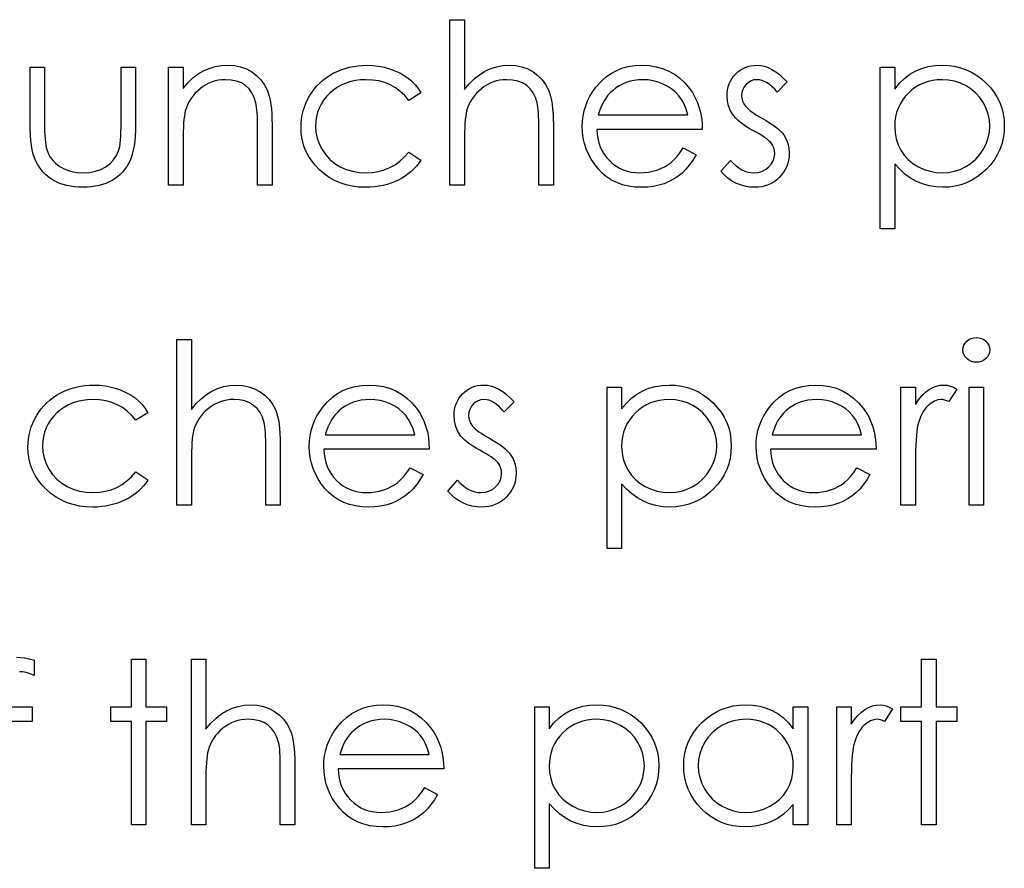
# Model space of a CAD drawing. Header units: inches. Extents: x 0.1 to 87.3, y 0.1 to 33.9.
# Tile 126 of 161: x 32.486 to 33.058, y 24.607 to 25.1. Entities that reach past the tile are written whole.
import ezdxf

# ---------------------------------------------------------------- set-up
doc = ezdxf.new("R2010")
doc.units = ezdxf.units.IN
doc.header["$MEASUREMENT"] = 0

msp = doc.modelspace()

# ---------------------------------------------------------------- linework, layer by layer
at = {"color": 7, "linetype": 'Continuous', "flags": 128}
for points in [[(32.736185, 25.100438), (32.744598, 25.100438), (32.744598, 25.100438), (32.744598, 25.059854), (32.744598, 25.059854), (32.747378, 25.063178), (32.750307, 25.066051), (32.75335, 25.068493), (32.756542, 25.070465), (32.759866, 25.072005), (32.763341, 25.073113), (32.766928, 25.07377), (32.770665, 25.073995), (32.770665, 25.073995), (32.774459, 25.073751), (32.778027, 25.073038), (32.78137, 25.071817), (32.784487, 25.070127), (32.787304, 25.068023), (32.789746, 25.065601), (32.791774, 25.062821), (32.793408, 25.059723), (32.794084, 25.057976), (32.794666, 25.055985), (32.795154, 25.053788), (32.795567, 25.051347), (32.795868, 25.048661), (32.796093, 25.045769), (32.796243, 25.042633), (32.796281, 25.039271), (32.796281, 25.039271), (32.796281, 25.004284), (32.796281, 25.004284), (32.787868, 25.004284), (32.787868, 25.004284), (32.787868, 25.03651), (32.787868, 25.03651), (32.787849, 25.039309), (32.787811, 25.041863), (32.787736, 25.044173), (32.787623, 25.046257), (32.787492, 25.048079), (32.787323, 25.049656), (32.787116, 25.051009), (32.786891, 25.052098), (32.786891, 25.052098), (32.785877, 25.055253), (32.784525, 25.057995), (32.782834, 25.060305), (32.780787, 25.062202), (32.778402, 25.063685), (32.775679, 25.064737), (32.772599, 25.065375), (32.769181, 25.065582), (32.769181, 25.065582), (32.767153, 25.065507), (32.765181, 25.065263), (32.763247, 25.06485), (32.761388, 25.064286), (32.759566, 25.063535), (32.757819, 25.062652), (32.75611, 25.061582), (32.754458, 25.060361), (32.752899, 25.059009), (32.751491, 25.0576), (32.750214, 25.056098), (32.749068, 25.054521), (32.748073, 25.052868), (32.747209, 25.05114), (32.746476, 25.049318), (32.745894, 25.04744), (32.745894, 25.04744), (32.745594, 25.046069), (32.745331, 25.044436), (32.745105, 25.042539), (32.744918, 25.04036), (32.744786, 25.037938), (32.744673, 25.035233), (32.744617, 25.032285), (32.744598, 25.029055), (32.744598, 25.029055), (32.744598, 25.004284), (32.744598, 25.004284), (32.736185, 25.004284), (32.736185, 25.004284), (32.736185, 25.100438)], [(32.492194, 25.072794), (32.500608, 25.072794), (32.500608, 25.072794), (32.500608, 25.041018), (32.500608, 25.041018), (32.500627, 25.038219), (32.500683, 25.035665), (32.500796, 25.033318), (32.500946, 25.031196), (32.501134, 25.029318), (32.501359, 25.027646), (32.501622, 25.026219), (32.501941, 25.024998), (32.501941, 25.024998), (32.502505, 25.023477), (32.503162, 25.022031), (32.503951, 25.020679), (32.504833, 25.019402), (32.505848, 25.0182), (32.506974, 25.017092), (32.508195, 25.016059), (32.509547, 25.01512), (32.512496, 25.013542), (32.515726, 25.012397), (32.519219, 25.011721), (32.522975, 25.011495), (32.522975, 25.011495), (32.526731, 25.011721), (32.530186, 25.012378), (32.533342, 25.013486), (32.536196, 25.015026), (32.538694, 25.016923), (32.540778, 25.01912), (32.54245, 25.02158), (32.543689, 25.024322), (32.543689, 25.024322), (32.544009, 25.025449), (32.54429, 25.026839), (32.544534, 25.02851), (32.544741, 25.030463), (32.544891, 25.032698), (32.544985, 25.035196), (32.54506, 25.037975), (32.545079, 25.041018), (32.545079, 25.041018), (32.545079, 25.072794), (32.545079, 25.072794), (32.553493, 25.072794), (32.553493, 25.072794), (32.553493, 25.03944), (32.553493, 25.03944), (32.553436, 25.036041), (32.553286, 25.032848), (32.553023, 25.029862), (32.552647, 25.02712), (32.552178, 25.024566), (32.551596, 25.022256), (32.550901, 25.020153), (32.550112, 25.018256), (32.549211, 25.016528), (32.548215, 25.014895), (32.547089, 25.013355), (32.545887, 25.011909), (32.544553, 25.010556), (32.543126, 25.009317), (32.541586, 25.008153), (32.539933, 25.007101), (32.538187, 25.006162), (32.536328, 25.005336), (32.534356, 25.004659), (32.53229, 25.004096), (32.530093, 25.003645), (32.527801, 25.003326), (32.525416, 25.003138), (32.5229, 25.003082), (32.5229, 25.003082), (32.520402, 25.003138), (32.517998, 25.003326), (32.515707, 25.003645), (32.51351, 25.004096), (32.511425, 25.004659), (32.509453, 25.005336), (32.507575, 25.006162), (32.50581, 25.007101), (32.504157, 25.008153), (32.502599, 25.009317), (32.501153, 25.010575), (32.499819, 25.011927), (32.498598, 25.013392), (32.49749, 25.014951), (32.496476, 25.016604), (32.495575, 25.01835), (32.494786, 25.020266), (32.494091, 25.022407), (32.493509, 25.024792), (32.49304, 25.027383), (32.492664, 25.030219), (32.492401, 25.033262), (32.492251, 25.036548), (32.492194, 25.04006), (32.492194, 25.04006), (32.492194, 25.072794)], [(32.572723, 25.072794), (32.581137, 25.072794), (32.581137, 25.072794), (32.581137, 25.060436), (32.581137, 25.060436), (32.583897, 25.063742), (32.58679, 25.066577), (32.589832, 25.068906), (32.593025, 25.070765), (32.596349, 25.072174), (32.599823, 25.073188), (32.603447, 25.073789), (32.607203, 25.073995), (32.607203, 25.073995), (32.610997, 25.073751), (32.614565, 25.073038), (32.617908, 25.071817), (32.621026, 25.070127), (32.623843, 25.068023), (32.626284, 25.065582), (32.628312, 25.062803), (32.629946, 25.059685), (32.630622, 25.057938), (32.631204, 25.055948), (32.631693, 25.053751), (32.632106, 25.051309), (32.632406, 25.048642), (32.632632, 25.04575), (32.632782, 25.042614), (32.632819, 25.039271), (32.632819, 25.039271), (32.632819, 25.004284), (32.632819, 25.004284), (32.624406, 25.004284), (32.624406, 25.004284), (32.624406, 25.03651), (32.624406, 25.03651), (32.624387, 25.039309), (32.62435, 25.041863), (32.624275, 25.044173), (32.624162, 25.046257), (32.624012, 25.048079), (32.623843, 25.049656), (32.623636, 25.051009), (32.623411, 25.052098), (32.623411, 25.052098), (32.622453, 25.055253), (32.621119, 25.057995), (32.619429, 25.060305), (32.617382, 25.062202), (32.614978, 25.063685), (32.612237, 25.064737), (32.609157, 25.065375), (32.605739, 25.065582), (32.605739, 25.065582), (32.60371, 25.065507), (32.601738, 25.065263), (32.599804, 25.06485), (32.597945, 25.064286), (32.596123, 25.063535), (32.594358, 25.062652), (32.592649, 25.061582), (32.590996, 25.060361), (32.589438, 25.059009), (32.588029, 25.0576), (32.586752, 25.056098), (32.585606, 25.054521), (32.584611, 25.052868), (32.583747, 25.05114), (32.583015, 25.049318), (32.582433, 25.04744), (32.582433, 25.04744), (32.582132, 25.046051), (32.581869, 25.044398), (32.581644, 25.042501), (32.581456, 25.040323), (32.581325, 25.0379), (32.581212, 25.035215), (32.581156, 25.032266), (32.581137, 25.029055), (32.581137, 25.029055), (32.581137, 25.004284), (32.581137, 25.004284), (32.572723, 25.004284), (32.572723, 25.004284), (32.572723, 25.072794)], [(32.719357, 25.057938), (32.712315, 25.053563), (32.712315, 25.053563), (32.70993, 25.05638), (32.70732, 25.058821), (32.704522, 25.060887), (32.701517, 25.062577), (32.698287, 25.063892), (32.69485, 25.064831), (32.691225, 25.065394), (32.687375, 25.065582), (32.687375, 25.065582), (32.684296, 25.065451), (32.681328, 25.065094), (32.678511, 25.064474), (32.675826, 25.063629), (32.673272, 25.062521), (32.670849, 25.061169), (32.668558, 25.059591), (32.666398, 25.057751), (32.664445, 25.055741), (32.662755, 25.053619), (32.661309, 25.051403), (32.660144, 25.049074), (32.659224, 25.046652), (32.658586, 25.044116), (32.658191, 25.041468), (32.65806, 25.038726), (32.65806, 25.038726), (32.658304, 25.03514), (32.659018, 25.031665), (32.66022, 25.028285), (32.661891, 25.025017), (32.663994, 25.021993), (32.666455, 25.019308), (32.669253, 25.016998), (32.672427, 25.015045), (32.675882, 25.013486), (32.679525, 25.012378), (32.683375, 25.011721), (32.687432, 25.011495), (32.687432, 25.011495), (32.69115, 25.011683), (32.6947, 25.012247), (32.698061, 25.013186), (32.701273, 25.0145), (32.704296, 25.01619), (32.707132, 25.018256), (32.709818, 25.020698), (32.712315, 25.023515), (32.712315, 25.023515), (32.719358, 25.018895), (32.719358, 25.018895), (32.718081, 25.017073), (32.716691, 25.015345), (32.715189, 25.01373), (32.713592, 25.012228), (32.711902, 25.010819), (32.710081, 25.009524), (32.708165, 25.008322), (32.706156, 25.007232), (32.704052, 25.006256), (32.701874, 25.005411), (32.699639, 25.004697), (32.69731, 25.004115), (32.694925, 25.003664), (32.692446, 25.003345), (32.689911, 25.003138), (32.6873, 25.003082), (32.6873, 25.003082), (32.683319, 25.003232), (32.679525, 25.00372), (32.675901, 25.004509), (32.672445, 25.005617), (32.669159, 25.007045), (32.666041, 25.008791), (32.663112, 25.010857), (32.660351, 25.013242), (32.657834, 25.015852), (32.655675, 25.018613), (32.653834, 25.021486), (32.652332, 25.02451), (32.651149, 25.027684), (32.650322, 25.03097), (32.649815, 25.034407), (32.649646, 25.037975), (32.649646, 25.037975), (32.649721, 25.040398), (32.649966, 25.042783), (32.650341, 25.04513), (32.650905, 25.047422), (32.651599, 25.049675), (32.652463, 25.051891), (32.653477, 25.054051), (32.654642, 25.056173), (32.655956, 25.05822), (32.657384, 25.060136), (32.658924, 25.061957), (32.660595, 25.063648), (32.66236, 25.065225), (32.664257, 25.06669), (32.666285, 25.068042), (32.668408, 25.069282), (32.670624, 25.07039), (32.672915, 25.071347), (32.675262, 25.072155), (32.677685, 25.072812), (32.680164, 25.073338), (32.682699, 25.073695), (32.68531, 25.07392), (32.687995, 25.073995), (32.687995, 25.073995), (32.691357, 25.073864), (32.694681, 25.07347), (32.69793, 25.072831), (32.701122, 25.071911), (32.704165, 25.070784), (32.706982, 25.069507), (32.709536, 25.068061), (32.711865, 25.066465), (32.713987, 25.064681), (32.71594, 25.062671), (32.717743, 25.060417), (32.719358, 25.057938)], [(32.871739, 25.025919), (32.879214, 25.021993), (32.879214, 25.021993), (32.877373, 25.018857), (32.875401, 25.01604), (32.873298, 25.013524), (32.871044, 25.011345), (32.868659, 25.009448), (32.866143, 25.007796), (32.863457, 25.006368), (32.86064, 25.005185), (32.857654, 25.004265), (32.85448, 25.003608), (32.851119, 25.003213), (32.847569, 25.003082), (32.847569, 25.003082), (32.843625, 25.003251), (32.839907, 25.003758), (32.836414, 25.004603), (32.833127, 25.005786), (32.830085, 25.007307), (32.827249, 25.009167), (32.82462, 25.011364), (32.822235, 25.013899), (32.820094, 25.016641), (32.818235, 25.019477), (32.816676, 25.022407), (32.815399, 25.02543), (32.814385, 25.028529), (32.813671, 25.031703), (32.813258, 25.034989), (32.813108, 25.038351), (32.813108, 25.038351), (32.813239, 25.041506), (32.813596, 25.044586), (32.814216, 25.047572), (32.81508, 25.050483), (32.816188, 25.0533), (32.81754, 25.056023), (32.819155, 25.058671), (32.820996, 25.061225), (32.820996, 25.061225), (32.823606, 25.064211), (32.826423, 25.066821), (32.829447, 25.069), (32.832695, 25.070803), (32.836151, 25.072193), (32.839813, 25.073207), (32.843682, 25.073789), (32.847776, 25.073995), (32.847776, 25.073995), (32.851983, 25.073789), (32.855983, 25.07315), (32.859758, 25.072099), (32.863307, 25.070634), (32.86665, 25.068737), (32.869767, 25.066408), (32.872678, 25.063666), (32.875364, 25.060511), (32.875364, 25.060511), (32.877092, 25.058051), (32.878575, 25.05546), (32.879852, 25.052699), (32.880885, 25.049807), (32.881711, 25.046764), (32.882312, 25.043572), (32.882669, 25.040229), (32.882819, 25.036736), (32.882819, 25.036736), (32.821521, 25.036736), (32.821521, 25.036736), (32.82169, 25.034031), (32.822066, 25.03144), (32.822667, 25.02898), (32.823493, 25.026651), (32.824507, 25.024454), (32.825747, 25.022369), (32.827212, 25.020416), (32.828883, 25.018576), (32.830724, 25.016923), (32.832658, 25.015477), (32.834705, 25.014256), (32.836865, 25.013261), (32.839118, 25.012491), (32.841485, 25.011946), (32.843945, 25.011608), (32.846518, 25.011495), (32.846518, 25.011495), (32.849034, 25.011589), (32.851494, 25.01189), (32.853936, 25.012397), (32.85634, 25.013092), (32.85865, 25.013956), (32.860772, 25.01497), (32.862706, 25.016097), (32.864471, 25.017355), (32.86618, 25.018876), (32.867964, 25.020829), (32.869824, 25.023158), (32.871739, 25.025919)], [(32.932098, 25.064249), (32.926389, 25.05837), (32.926389, 25.05837), (32.924887, 25.060061), (32.923384, 25.061525), (32.921882, 25.062765), (32.920417, 25.063779), (32.918933, 25.064568), (32.917469, 25.065131), (32.916004, 25.065469), (32.914558, 25.065582), (32.914558, 25.065582), (32.912792, 25.065413), (32.911159, 25.064887), (32.909637, 25.064023), (32.908266, 25.062803), (32.907121, 25.061356), (32.906313, 25.059816), (32.905825, 25.058145), (32.905656, 25.056361), (32.905656, 25.056361), (32.905806, 25.054746), (32.906238, 25.053187), (32.906971, 25.051647), (32.907985, 25.050145), (32.907985, 25.050145), (32.908642, 25.049375), (32.909468, 25.048586), (32.910445, 25.047741), (32.91159, 25.046877), (32.912905, 25.045976), (32.91437, 25.045055), (32.915985, 25.044079), (32.917769, 25.043083), (32.917769, 25.043083), (32.919948, 25.041844), (32.921938, 25.040623), (32.92376, 25.039403), (32.925394, 25.038201), (32.92684, 25.036999), (32.928117, 25.035816), (32.929206, 25.034632), (32.930108, 25.033468), (32.930108, 25.033468), (32.931497, 25.031045), (32.932511, 25.028473), (32.933094, 25.025749), (32.9333, 25.022876), (32.9333, 25.022876), (32.933206, 25.020848), (32.932943, 25.018895), (32.932493, 25.017017), (32.931873, 25.015233), (32.931047, 25.013505), (32.93007, 25.011871), (32.928906, 25.010312), (32.927554, 25.008829), (32.92607, 25.007476), (32.924511, 25.006312), (32.922858, 25.005336), (32.921112, 25.004528), (32.919272, 25.00389), (32.917337, 25.003439), (32.915328, 25.003176), (32.913224, 25.003082), (32.913224, 25.003082), (32.910389, 25.003232), (32.907628, 25.003702), (32.904924, 25.004472), (32.902276, 25.005542), (32.899778, 25.006894), (32.897505, 25.008491), (32.895458, 25.010312), (32.893637, 25.012359), (32.893637, 25.012359), (32.899214, 25.018707), (32.899214, 25.018707), (32.90083, 25.017017), (32.902463, 25.015552), (32.904135, 25.014312), (32.905806, 25.013298), (32.907515, 25.01251), (32.909262, 25.011946), (32.911008, 25.011608), (32.912792, 25.011495), (32.912792, 25.011495), (32.915215, 25.011702), (32.91745, 25.012322), (32.919497, 25.013336), (32.921356, 25.014782), (32.922896, 25.016491), (32.924004, 25.018369), (32.924661, 25.02036), (32.924887, 25.022519), (32.924887, 25.022519), (32.924737, 25.024303), (32.924305, 25.025994), (32.923591, 25.027571), (32.922577, 25.029055), (32.922577, 25.029055), (32.921919, 25.029768), (32.921074, 25.030538), (32.920041, 25.031365), (32.91884, 25.032229), (32.91745, 25.03313), (32.915872, 25.034069), (32.914126, 25.035064), (32.912191, 25.036116), (32.912191, 25.036116), (32.910107, 25.037299), (32.908191, 25.038482), (32.906464, 25.039666), (32.904886, 25.04083), (32.903496, 25.041994), (32.902294, 25.043159), (32.901243, 25.044323), (32.900379, 25.045469), (32.900379, 25.045469), (32.899008, 25.047854), (32.898031, 25.050426), (32.89743, 25.053131), (32.897243, 25.056023), (32.897243, 25.056023), (32.897318, 25.05792), (32.897543, 25.059723), (32.897937, 25.06145), (32.898463, 25.063103), (32.899158, 25.064662), (32.900003, 25.066145), (32.900999, 25.067554), (32.902144, 25.068868), (32.903421, 25.07007), (32.904773, 25.071103), (32.906201, 25.071986), (32.907703, 25.072718), (32.909299, 25.073282), (32.910971, 25.073676), (32.912717, 25.07392), (32.914558, 25.073995), (32.914558, 25.073995), (32.916736, 25.073845), (32.918915, 25.073394), (32.921112, 25.072624), (32.923309, 25.071554), (32.925488, 25.070183), (32.927685, 25.068512), (32.929901, 25.06654), (32.932098, 25.064249)], [(32.986184, 25.072794), (32.994598, 25.072794), (32.994598, 25.072794), (32.994598, 25.060117), (32.994598, 25.060117), (32.997359, 25.063497), (33.000307, 25.066371), (33.003462, 25.068775), (33.006824, 25.070671), (33.010392, 25.072117), (33.014148, 25.073169), (33.018111, 25.073789), (33.02228, 25.073995), (33.02228, 25.073995), (33.025923, 25.073826), (33.029454, 25.073357), (33.032834, 25.072549), (33.036083, 25.071404), (33.039201, 25.069958), (33.042168, 25.068174), (33.045023, 25.06607), (33.047727, 25.063648), (33.050206, 25.061), (33.052347, 25.058201), (33.054169, 25.055291), (33.055652, 25.052248), (33.056817, 25.049056), (33.057643, 25.04575), (33.058131, 25.042295), (33.0583, 25.038726), (33.0583, 25.038726), (33.058131, 25.035083), (33.057643, 25.031571), (33.056835, 25.02821), (33.05569, 25.02498), (33.054206, 25.021881), (33.052403, 25.018932), (33.050281, 25.016134), (33.047821, 25.013467), (33.045135, 25.011026), (33.042318, 25.008923), (33.039351, 25.007138), (33.036271, 25.005674), (33.033041, 25.004547), (33.029679, 25.003739), (33.026168, 25.003251), (33.022543, 25.003082), (33.022543, 25.003082), (33.018468, 25.003289), (33.014543, 25.003946), (33.010805, 25.004998), (33.007218, 25.0065), (33.003819, 25.008416), (33.00057, 25.010763), (32.997509, 25.013524), (32.994598, 25.016698), (32.994598, 25.016698), (32.994598, 24.979044), (32.994598, 24.979044), (32.986185, 24.979044), (32.986185, 24.979044), (32.986185, 25.072794)], [(32.874406, 25.045149), (32.873411, 25.048473), (32.87219, 25.051441), (32.870781, 25.054051), (32.869166, 25.056305), (32.867326, 25.058295), (32.865185, 25.060079), (32.862781, 25.061657), (32.860096, 25.063028), (32.857241, 25.064155), (32.854293, 25.064943), (32.851288, 25.065432), (32.848208, 25.065582), (32.848208, 25.065582), (32.845691, 25.065488), (32.84325, 25.065188), (32.840902, 25.064681), (32.838668, 25.063986), (32.836489, 25.063065), (32.834423, 25.061976), (32.832451, 25.060662), (32.830555, 25.059159), (32.830555, 25.059159), (32.82924, 25.05792), (32.828019, 25.05653), (32.826874, 25.055009), (32.825822, 25.053337), (32.824845, 25.051497), (32.823944, 25.049525), (32.823136, 25.047422), (32.822404, 25.045149), (32.822404, 25.045149), (32.874406, 25.045149)], [(33.022204, 25.065582), (33.01935, 25.065469), (33.016608, 25.065094), (33.013979, 25.064493), (33.011463, 25.063629), (33.009059, 25.06254), (33.006787, 25.061206), (33.004608, 25.05961), (33.002561, 25.057788), (33.000702, 25.055779), (32.999087, 25.053657), (32.997716, 25.051403), (32.996589, 25.049037), (32.995725, 25.046558), (32.995105, 25.043947), (32.99473, 25.041224), (32.994598, 25.038388), (32.994598, 25.038388), (32.994824, 25.03467), (32.995481, 25.031158), (32.996589, 25.027815), (32.998148, 25.024679), (33.00012, 25.021806), (33.002486, 25.019233), (33.005228, 25.016979), (33.008345, 25.015045), (33.011707, 25.013486), (33.015162, 25.012378), (33.018693, 25.011721), (33.022336, 25.011495), (33.022336, 25.011495), (33.025905, 25.011721), (33.02936, 25.012397), (33.032722, 25.013505), (33.035952, 25.015082), (33.038976, 25.017054), (33.04168, 25.019383), (33.044046, 25.022069), (33.046093, 25.025111), (33.047746, 25.028379), (33.048948, 25.031722), (33.049643, 25.03514), (33.049887, 25.038633), (33.049887, 25.038633), (33.049661, 25.042144), (33.048948, 25.045562), (33.047783, 25.048905), (33.046131, 25.052135), (33.044102, 25.055159), (33.041736, 25.057807), (33.039051, 25.060117), (33.036046, 25.062051), (33.032797, 25.063591), (33.029416, 25.064699), (33.025886, 25.065357), (33.022205, 25.065582)], [(33.042037, 24.915862), (33.043595, 24.915731), (33.045041, 24.915336), (33.046375, 24.91466), (33.047577, 24.91374), (33.048591, 24.912632), (33.049305, 24.911392), (33.049737, 24.910059), (33.049887, 24.908613), (33.049887, 24.908613), (33.049737, 24.907204), (33.049305, 24.90589), (33.048591, 24.904669), (33.047577, 24.903561), (33.046375, 24.902641), (33.045041, 24.901965), (33.043595, 24.90157), (33.042037, 24.901439), (33.042037, 24.901439), (33.040497, 24.90157), (33.039088, 24.901965), (33.037755, 24.902641), (33.036553, 24.903561), (33.035558, 24.904669), (33.034844, 24.90589), (33.034412, 24.907204), (33.034262, 24.908613), (33.034262, 24.908613), (33.034412, 24.910059), (33.034844, 24.911392), (33.035558, 24.912632), (33.036553, 24.91374), (33.037755, 24.91466), (33.039088, 24.915336), (33.040497, 24.915731), (33.042037, 24.915862)], [(32.577531, 24.91466), (32.585944, 24.91466), (32.585944, 24.91466), (32.585944, 24.874076), (32.585944, 24.874076), (32.588724, 24.877401), (32.591654, 24.880274), (32.594696, 24.882715), (32.597889, 24.884687), (32.601213, 24.886227), (32.604687, 24.887335), (32.608274, 24.887993), (32.612011, 24.888218), (32.612011, 24.888218), (32.615805, 24.887974), (32.619373, 24.88726), (32.622716, 24.886039), (32.625833, 24.884349), (32.62865, 24.882246), (32.631092, 24.879823), (32.63312, 24.877044), (32.634754, 24.873945), (32.63543, 24.872198), (32.636012, 24.870208), (32.6365, 24.868011), (32.636913, 24.865569), (32.637214, 24.862884), (32.637439, 24.859991), (32.63759, 24.856855), (32.637627, 24.853494), (32.637627, 24.853494), (32.637627, 24.818506), (32.637627, 24.818506), (32.629214, 24.818506), (32.629214, 24.818506), (32.629214, 24.850733), (32.629214, 24.850733), (32.629195, 24.853531), (32.629157, 24.856085), (32.629082, 24.858395), (32.62897, 24.86048), (32.628838, 24.862301), (32.628669, 24.863879), (32.628462, 24.865231), (32.628237, 24.86632), (32.628237, 24.86632), (32.627223, 24.869475), (32.625871, 24.872217), (32.624181, 24.874527), (32.622134, 24.876424), (32.619749, 24.877908), (32.617025, 24.878959), (32.613945, 24.879598), (32.610528, 24.879804), (32.610528, 24.879804), (32.608499, 24.879729), (32.606527, 24.879485), (32.604593, 24.879072), (32.602734, 24.878509), (32.600912, 24.877757), (32.599166, 24.876875), (32.597457, 24.875804), (32.595804, 24.874584), (32.594245, 24.873231), (32.592837, 24.871823), (32.59156, 24.87032), (32.590414, 24.868743), (32.589419, 24.86709), (32.588555, 24.865363), (32.587822, 24.863541), (32.58724, 24.861663), (32.58724, 24.861663), (32.58694, 24.860292), (32.586677, 24.858658), (32.586451, 24.856761), (32.586264, 24.854583), (32.586132, 24.85216), (32.58602, 24.849456), (32.585963, 24.846507), (32.585944, 24.843277), (32.585944, 24.843277), (32.585944, 24.818506), (32.585944, 24.818506), (32.577531, 24.818506), (32.577531, 24.818506), (32.577531, 24.91466)], [(32.560704, 24.872161), (32.553662, 24.867785), (32.553662, 24.867785), (32.551276, 24.870602), (32.548666, 24.873044), (32.545868, 24.875109), (32.542863, 24.8768), (32.539633, 24.878114), (32.536196, 24.879053), (32.532572, 24.879617), (32.528722, 24.879804), (32.528722, 24.879804), (32.525642, 24.879673), (32.522674, 24.879316), (32.519857, 24.878696), (32.517172, 24.877851), (32.514618, 24.876743), (32.512195, 24.875391), (32.509904, 24.873814), (32.507744, 24.871973), (32.505791, 24.869964), (32.504101, 24.867842), (32.502655, 24.865625), (32.501491, 24.863297), (32.50057, 24.860874), (32.499932, 24.858339), (32.499537, 24.855691), (32.499406, 24.852949), (32.499406, 24.852949), (32.49965, 24.849362), (32.500364, 24.845888), (32.501566, 24.842507), (32.503237, 24.83924), (32.50534, 24.836216), (32.507801, 24.83353), (32.510599, 24.83122), (32.513773, 24.829267), (32.517228, 24.827709), (32.520872, 24.826601), (32.524721, 24.825943), (32.528778, 24.825718), (32.528778, 24.825718), (32.532496, 24.825906), (32.536046, 24.826469), (32.539407, 24.827408), (32.542619, 24.828723), (32.545642, 24.830413), (32.548478, 24.832479), (32.551164, 24.83492), (32.553662, 24.837737), (32.553662, 24.837737), (32.560704, 24.833117), (32.560704, 24.833117), (32.559427, 24.831296), (32.558037, 24.829568), (32.556535, 24.827953), (32.554939, 24.82645), (32.553248, 24.825042), (32.551427, 24.823746), (32.549511, 24.822544), (32.547502, 24.821455), (32.545398, 24.820478), (32.54322, 24.819633), (32.540985, 24.818919), (32.538656, 24.818337), (32.536271, 24.817887), (32.533792, 24.817567), (32.531257, 24.817361), (32.528647, 24.817304), (32.528647, 24.817304), (32.524665, 24.817455), (32.520872, 24.817943), (32.517247, 24.818732), (32.513791, 24.81984), (32.510505, 24.821267), (32.507387, 24.823014), (32.504458, 24.825079), (32.501697, 24.827464), (32.499181, 24.830075), (32.497021, 24.832836), (32.49518, 24.835709), (32.493678, 24.838732), (32.492495, 24.841906), (32.491669, 24.845193), (32.491162, 24.84863), (32.490993, 24.852198), (32.490993, 24.852198), (32.491068, 24.85462), (32.491312, 24.857005), (32.491687, 24.859353), (32.492251, 24.861644), (32.492946, 24.863898), (32.49381, 24.866114), (32.494824, 24.868273), (32.495988, 24.870396), (32.497303, 24.872443), (32.49873, 24.874358), (32.50027, 24.87618), (32.501941, 24.87787), (32.503707, 24.879448), (32.505603, 24.880912), (32.507632, 24.882265), (32.509754, 24.883504), (32.51197, 24.884612), (32.514261, 24.88557), (32.516608, 24.886377), (32.519031, 24.887035), (32.52151, 24.887561), (32.524045, 24.887917), (32.526656, 24.888143), (32.529341, 24.888218), (32.529341, 24.888218), (32.532703, 24.888086), (32.536027, 24.887692), (32.539276, 24.887054), (32.542469, 24.886133), (32.545511, 24.885006), (32.548328, 24.883729), (32.550882, 24.882283), (32.553211, 24.880687), (32.555333, 24.878903), (32.557286, 24.876894), (32.559089, 24.87464), (32.560704, 24.872161)], [(32.713085, 24.840141), (32.72056, 24.836216), (32.72056, 24.836216), (32.718719, 24.83308), (32.716747, 24.830263), (32.714644, 24.827746), (32.71239, 24.825568), (32.710005, 24.823671), (32.707489, 24.822018), (32.704803, 24.820591), (32.701986, 24.819408), (32.699, 24.818488), (32.695826, 24.81783), (32.692465, 24.817436), (32.688915, 24.817304), (32.688915, 24.817304), (32.684972, 24.817473), (32.681253, 24.81798), (32.67776, 24.818826), (32.674474, 24.820009), (32.671431, 24.82153), (32.668595, 24.823389), (32.665966, 24.825586), (32.663581, 24.828122), (32.66144, 24.830864), (32.659581, 24.833699), (32.658022, 24.836629), (32.656745, 24.839653), (32.655731, 24.842751), (32.655017, 24.845925), (32.654604, 24.849212), (32.654454, 24.852573), (32.654454, 24.852573), (32.654586, 24.855728), (32.654942, 24.858808), (32.655562, 24.861794), (32.656426, 24.864705), (32.657534, 24.867522), (32.658886, 24.870245), (32.660501, 24.872893), (32.662342, 24.875447), (32.662342, 24.875447), (32.664952, 24.878433), (32.667769, 24.881044), (32.670793, 24.883222), (32.674042, 24.885025), (32.677497, 24.886415), (32.681159, 24.887429), (32.685028, 24.888011), (32.689122, 24.888218), (32.689122, 24.888218), (32.693329, 24.888011), (32.697329, 24.887373), (32.701104, 24.886321), (32.704653, 24.884856), (32.707996, 24.882959), (32.711113, 24.880631), (32.714024, 24.877889), (32.71671, 24.874734), (32.71671, 24.874734), (32.718438, 24.872274), (32.719921, 24.869682), (32.721198, 24.866921), (32.722231, 24.864029), (32.723058, 24.860987), (32.723659, 24.857794), (32.724015, 24.854451), (32.724166, 24.850958), (32.724166, 24.850958), (32.662868, 24.850958), (32.662868, 24.850958), (32.663037, 24.848254), (32.663412, 24.845662), (32.664013, 24.843202), (32.664839, 24.840873), (32.665854, 24.838676), (32.667093, 24.836592), (32.668558, 24.834638), (32.670229, 24.832798), (32.67207, 24.831145), (32.674004, 24.829699), (32.676051, 24.828479), (32.678211, 24.827483), (32.680464, 24.826713), (32.682831, 24.826169), (32.685291, 24.825831), (32.687864, 24.825718), (32.687864, 24.825718), (32.69038, 24.825812), (32.69284, 24.826112), (32.695282, 24.826619), (32.697686, 24.827314), (32.699996, 24.828178), (32.702118, 24.829192), (32.704052, 24.830319), (32.705817, 24.831577), (32.707526, 24.833098), (32.709311, 24.835052), (32.71117, 24.83738), (32.713085, 24.840141)], [(32.773444, 24.878471), (32.767735, 24.872593), (32.767735, 24.872593), (32.766233, 24.874283), (32.76473, 24.875748), (32.763228, 24.876987), (32.761763, 24.878002), (32.76028, 24.87879), (32.758815, 24.879354), (32.75735, 24.879692), (32.755904, 24.879804), (32.755904, 24.879804), (32.754139, 24.879635), (32.752505, 24.87911), (32.750983, 24.878246), (32.749613, 24.877025), (32.748467, 24.875579), (32.747659, 24.874039), (32.747171, 24.872368), (32.747002, 24.870583), (32.747002, 24.870583), (32.747152, 24.868968), (32.747584, 24.86741), (32.748317, 24.86587), (32.749331, 24.864367), (32.749331, 24.864367), (32.749988, 24.863597), (32.750814, 24.862808), (32.751791, 24.861963), (32.752937, 24.861099), (32.754251, 24.860198), (32.755716, 24.859278), (32.757331, 24.858301), (32.759115, 24.857306), (32.759115, 24.857306), (32.761294, 24.856066), (32.763284, 24.854846), (32.765106, 24.853625), (32.76674, 24.852423), (32.768186, 24.851221), (32.769463, 24.850038), (32.770552, 24.848855), (32.771454, 24.847691), (32.771454, 24.847691), (32.772843, 24.845268), (32.773858, 24.842695), (32.77444, 24.839972), (32.774646, 24.837099), (32.774646, 24.837099), (32.774552, 24.83507), (32.77429, 24.833117), (32.773839, 24.831239), (32.773219, 24.829455), (32.772393, 24.827727), (32.771416, 24.826093), (32.770252, 24.824535), (32.7689, 24.823051), (32.767416, 24.821699), (32.765857, 24.820535), (32.764205, 24.819558), (32.762458, 24.81875), (32.760618, 24.818112), (32.758683, 24.817661), (32.756674, 24.817398), (32.75457, 24.817304), (32.75457, 24.817304), (32.751735, 24.817455), (32.748974, 24.817924), (32.74627, 24.818694), (32.743622, 24.819765), (32.741124, 24.821117), (32.738852, 24.822713), (32.736805, 24.824535), (32.734983, 24.826582), (32.734983, 24.826582), (32.740561, 24.832929), (32.740561, 24.832929), (32.742176, 24.831239), (32.74381, 24.829774), (32.745481, 24.828535), (32.747152, 24.827521), (32.748861, 24.826732), (32.750608, 24.826169), (32.752354, 24.825831), (32.754139, 24.825718), (32.754139, 24.825718), (32.756561, 24.825924), (32.758796, 24.826544), (32.760843, 24.827558), (32.762702, 24.829004), (32.764242, 24.830713), (32.76535, 24.832591), (32.766008, 24.834582), (32.766233, 24.836742), (32.766233, 24.836742), (32.766083, 24.838526), (32.765651, 24.840216), (32.764937, 24.841794), (32.763923, 24.843277), (32.763923, 24.843277), (32.763266, 24.843991), (32.762421, 24.844761), (32.761388, 24.845587), (32.760186, 24.846451), (32.758796, 24.847352), (32.757218, 24.848291), (32.755472, 24.849287), (32.753538, 24.850339), (32.753538, 24.850339), (32.751453, 24.851522), (32.749537, 24.852705), (32.74781, 24.853888), (32.746232, 24.855052), (32.744842, 24.856217), (32.74364, 24.857381), (32.742589, 24.858545), (32.741725, 24.859691), (32.741725, 24.859691), (32.740354, 24.862076), (32.739377, 24.864649), (32.738776, 24.867353), (32.738589, 24.870245), (32.738589, 24.870245), (32.738664, 24.872142), (32.738889, 24.873945), (32.739284, 24.875673), (32.739809, 24.877325), (32.740504, 24.878884), (32.741349, 24.880368), (32.742345, 24.881776), (32.74349, 24.883091), (32.744767, 24.884293), (32.746119, 24.885326), (32.747547, 24.886208), (32.749049, 24.886941), (32.750645, 24.887504), (32.752317, 24.887899), (32.754063, 24.888143), (32.755904, 24.888218), (32.755904, 24.888218), (32.758082, 24.888068), (32.760261, 24.887617), (32.762458, 24.886847), (32.764655, 24.885776), (32.766834, 24.884406), (32.769031, 24.882734), (32.771247, 24.880762), (32.773444, 24.878471)], [(32.82753, 24.887016), (32.835944, 24.887016), (32.835944, 24.887016), (32.835944, 24.874339), (32.835944, 24.874339), (32.838705, 24.87772), (32.841654, 24.880593), (32.844809, 24.882997), (32.84817, 24.884894), (32.851738, 24.88634), (32.855494, 24.887392), (32.859457, 24.888011), (32.863626, 24.888218), (32.863626, 24.888218), (32.86727, 24.888049), (32.8708, 24.887579), (32.874181, 24.886772), (32.87743, 24.885626), (32.880547, 24.88418), (32.883514, 24.882396), (32.886369, 24.880293), (32.889073, 24.87787), (32.891552, 24.875222), (32.893693, 24.872424), (32.895515, 24.869513), (32.896998, 24.866471), (32.898163, 24.863278), (32.898989, 24.859973), (32.899477, 24.856517), (32.899646, 24.852949), (32.899646, 24.852949), (32.899477, 24.849306), (32.898989, 24.845794), (32.898182, 24.842432), (32.897036, 24.839202), (32.895552, 24.836103), (32.893749, 24.833155), (32.891627, 24.830357), (32.889167, 24.82769), (32.886482, 24.825248), (32.883665, 24.823145), (32.880697, 24.821361), (32.877617, 24.819896), (32.874387, 24.818769), (32.871026, 24.817962), (32.867514, 24.817473), (32.863889, 24.817304), (32.863889, 24.817304), (32.859814, 24.817511), (32.855889, 24.818168), (32.852152, 24.81922), (32.848565, 24.820722), (32.845165, 24.822638), (32.841916, 24.824985), (32.838855, 24.827746), (32.835944, 24.83092), (32.835944, 24.83092), (32.835944, 24.793266), (32.835944, 24.793266), (32.827531, 24.793266), (32.827531, 24.793266), (32.827531, 24.887016)], [(32.9727, 24.840141), (32.980175, 24.836216), (32.980175, 24.836216), (32.978335, 24.83308), (32.976363, 24.830263), (32.974259, 24.827746), (32.972006, 24.825568), (32.969621, 24.823671), (32.967104, 24.822018), (32.964419, 24.820591), (32.961602, 24.819408), (32.958616, 24.818488), (32.955442, 24.81783), (32.95208, 24.817436), (32.948531, 24.817304), (32.948531, 24.817304), (32.944587, 24.817473), (32.940869, 24.81798), (32.937375, 24.818826), (32.934089, 24.820009), (32.931047, 24.82153), (32.928211, 24.823389), (32.925582, 24.825586), (32.923197, 24.828122), (32.921056, 24.830864), (32.919196, 24.833699), (32.917638, 24.836629), (32.916361, 24.839653), (32.915346, 24.842751), (32.914633, 24.845925), (32.91422, 24.849212), (32.914069, 24.852573), (32.914069, 24.852573), (32.914201, 24.855728), (32.914558, 24.858808), (32.915177, 24.861794), (32.916041, 24.864705), (32.917149, 24.867522), (32.918502, 24.870245), (32.920117, 24.872893), (32.921957, 24.875447), (32.921957, 24.875447), (32.924567, 24.878433), (32.927384, 24.881044), (32.930408, 24.883222), (32.933657, 24.885025), (32.937113, 24.886415), (32.940775, 24.887429), (32.944643, 24.888011), (32.948737, 24.888218), (32.948737, 24.888218), (32.952944, 24.888011), (32.956944, 24.887373), (32.960719, 24.886321), (32.964269, 24.884856), (32.967611, 24.882959), (32.970729, 24.880631), (32.97364, 24.877889), (32.976325, 24.874734), (32.976325, 24.874734), (32.978053, 24.872274), (32.979537, 24.869682), (32.980814, 24.866921), (32.981847, 24.864029), (32.982673, 24.860987), (32.983274, 24.857794), (32.983631, 24.854451), (32.983781, 24.850958), (32.983781, 24.850958), (32.922483, 24.850958), (32.922483, 24.850958), (32.922652, 24.848254), (32.923028, 24.845662), (32.923628, 24.843202), (32.924455, 24.840873), (32.925469, 24.838676), (32.926708, 24.836592), (32.928173, 24.834638), (32.929845, 24.832798), (32.931685, 24.831145), (32.933619, 24.829699), (32.935666, 24.828479), (32.937826, 24.827483), (32.94008, 24.826713), (32.942446, 24.826169), (32.944906, 24.825831), (32.947479, 24.825718), (32.947479, 24.825718), (32.949996, 24.825812), (32.952456, 24.826112), (32.954897, 24.826619), (32.957301, 24.827314), (32.959611, 24.828178), (32.961733, 24.829192), (32.963668, 24.830319), (32.965433, 24.831577), (32.967142, 24.833098), (32.968926, 24.835052), (32.970785, 24.83738), (32.972701, 24.840141)], [(32.998203, 24.887016), (33.006618, 24.887016), (33.006618, 24.887016), (33.006618, 24.876931), (33.006618, 24.876931), (33.008533, 24.879711), (33.010505, 24.882077), (33.012514, 24.884011), (33.01458, 24.885551), (33.016702, 24.886715), (33.018881, 24.887561), (33.021078, 24.888049), (33.023332, 24.888218), (33.023332, 24.888218), (33.025078, 24.888068), (33.026881, 24.887636), (33.02874, 24.886903), (33.030656, 24.88587), (33.030656, 24.88587), (33.026036, 24.878584), (33.026036, 24.878584), (33.024815, 24.87911), (33.023689, 24.879504), (33.022656, 24.879729), (33.021735, 24.879804), (33.021735, 24.879804), (33.019726, 24.879579), (33.017735, 24.878903), (33.015801, 24.877776), (33.013885, 24.876199), (33.012965, 24.875241), (33.012101, 24.874152), (33.011313, 24.87295), (33.010561, 24.871616), (33.009866, 24.870151), (33.009228, 24.868574), (33.008646, 24.866865), (33.00812, 24.865043), (33.00812, 24.865043), (33.007763, 24.863409), (33.007463, 24.8614), (33.0072, 24.859015), (33.006993, 24.856254), (33.006824, 24.853137), (33.006711, 24.849644), (33.006636, 24.845775), (33.006618, 24.841531), (33.006618, 24.841531), (33.006618, 24.818506), (33.006618, 24.818506), (32.998204, 24.818506), (32.998204, 24.818506), (32.998204, 24.887016)], [(33.037867, 24.887016), (33.046281, 24.887016), (33.046281, 24.887016), (33.046281, 24.818506), (33.046281, 24.818506), (33.037868, 24.818506), (33.037868, 24.818506), (33.037868, 24.887016)], [(32.715752, 24.859372), (32.714757, 24.862696), (32.713536, 24.865663), (32.712128, 24.868273), (32.710512, 24.870527), (32.708672, 24.872518), (32.706531, 24.874302), (32.704127, 24.875879), (32.701442, 24.87725), (32.698587, 24.878377), (32.695639, 24.879166), (32.692634, 24.879654), (32.689554, 24.879804), (32.689554, 24.879804), (32.687037, 24.879711), (32.684596, 24.87941), (32.682249, 24.878903), (32.680014, 24.878208), (32.677835, 24.877288), (32.675769, 24.876199), (32.673798, 24.874884), (32.671901, 24.873382), (32.671901, 24.873382), (32.670586, 24.872142), (32.669365, 24.870752), (32.66822, 24.869231), (32.667168, 24.86756), (32.666192, 24.865719), (32.66529, 24.863747), (32.664483, 24.861644), (32.66375, 24.859372), (32.66375, 24.859372), (32.715752, 24.859372)], [(32.863551, 24.879804), (32.860697, 24.879692), (32.857955, 24.879316), (32.855325, 24.878715), (32.852809, 24.877851), (32.850405, 24.876762), (32.848133, 24.875429), (32.845954, 24.873832), (32.843907, 24.872011), (32.842048, 24.870001), (32.840433, 24.867879), (32.839062, 24.865625), (32.837935, 24.863259), (32.837071, 24.86078), (32.836451, 24.85817), (32.836076, 24.855447), (32.835944, 24.852611), (32.835944, 24.852611), (32.83617, 24.848892), (32.836827, 24.845381), (32.837935, 24.842038), (32.839494, 24.838901), (32.841466, 24.836028), (32.843832, 24.833455), (32.846574, 24.831202), (32.849691, 24.829267), (32.853053, 24.827709), (32.856509, 24.826601), (32.860039, 24.825943), (32.863683, 24.825718), (32.863683, 24.825718), (32.867251, 24.825943), (32.870706, 24.826619), (32.874068, 24.827727), (32.877298, 24.829305), (32.880322, 24.831277), (32.883026, 24.833605), (32.885392, 24.836291), (32.887439, 24.839333), (32.889092, 24.842601), (32.890294, 24.845944), (32.890989, 24.849362), (32.891233, 24.852855), (32.891233, 24.852855), (32.891008, 24.856367), (32.890294, 24.859785), (32.88913, 24.863128), (32.887477, 24.866358), (32.885449, 24.869381), (32.883082, 24.872029), (32.880397, 24.874339), (32.877392, 24.876274), (32.874143, 24.877814), (32.870763, 24.878922), (32.867232, 24.879579), (32.863551, 24.879804)], [(32.975367, 24.859372), (32.974372, 24.862696), (32.973151, 24.865663), (32.971743, 24.868273), (32.970128, 24.870527), (32.968287, 24.872518), (32.966147, 24.874302), (32.963743, 24.875879), (32.961057, 24.87725), (32.958203, 24.878377), (32.955254, 24.879166), (32.952249, 24.879654), (32.949169, 24.879804), (32.949169, 24.879804), (32.946653, 24.879711), (32.944211, 24.87941), (32.941864, 24.878903), (32.939629, 24.878208), (32.937451, 24.877288), (32.935385, 24.876199), (32.933413, 24.874884), (32.931516, 24.873382), (32.931516, 24.873382), (32.930201, 24.872142), (32.928981, 24.870752), (32.927835, 24.869231), (32.926784, 24.86756), (32.925807, 24.865719), (32.924906, 24.863747), (32.924098, 24.861644), (32.923366, 24.859372), (32.923366, 24.859372), (32.975368, 24.859372)], [(32.484344, 24.730085), (32.486598, 24.729972), (32.489058, 24.729653), (32.491725, 24.729089), (32.494598, 24.728319)], [(32.494598, 24.728319), (32.494598, 24.719568), (32.494598, 24.719568), (32.492194, 24.720488), (32.489978, 24.721145), (32.487931, 24.72154), (32.486072, 24.721671)], [(32.551088, 24.728883), (32.559502, 24.728883), (32.559502, 24.728883), (32.559502, 24.701238), (32.559502, 24.701238), (32.571521, 24.701238), (32.571521, 24.701238), (32.571521, 24.692825), (32.571521, 24.692825), (32.559502, 24.692825), (32.559502, 24.692825), (32.559502, 24.632729), (32.559502, 24.632729), (32.551089, 24.632729), (32.551089, 24.632729), (32.551089, 24.692825), (32.551089, 24.692825), (32.539069, 24.692825), (32.539069, 24.692825), (32.539069, 24.701238), (32.539069, 24.701238), (32.551089, 24.701238), (32.551089, 24.701238), (32.551089, 24.728883)], [(32.585944, 24.728883), (32.594358, 24.728883), (32.594358, 24.728883), (32.594358, 24.688299), (32.594358, 24.688299), (32.597137, 24.691623), (32.600067, 24.694496), (32.603109, 24.696938), (32.606302, 24.69891), (32.609626, 24.70045), (32.6131, 24.701558), (32.616687, 24.702215), (32.620425, 24.70244), (32.620425, 24.70244), (32.624218, 24.702196), (32.627786, 24.701483), (32.631129, 24.700262), (32.634247, 24.698572), (32.637064, 24.696468), (32.639505, 24.694046), (32.641533, 24.691266), (32.643167, 24.688167), (32.643843, 24.686421), (32.644426, 24.68443), (32.644914, 24.682233), (32.645327, 24.679792), (32.645627, 24.677106), (32.645853, 24.674214), (32.646003, 24.671078), (32.646041, 24.667716), (32.646041, 24.667716), (32.646041, 24.632729), (32.646041, 24.632729), (32.637627, 24.632729), (32.637627, 24.632729), (32.637627, 24.664955), (32.637627, 24.664955), (32.637608, 24.667754), (32.637571, 24.670308), (32.637496, 24.672618), (32.637383, 24.674702), (32.637252, 24.676524), (32.637083, 24.678101), (32.636876, 24.679454), (32.636651, 24.680543), (32.636651, 24.680543), (32.635636, 24.683698), (32.634284, 24.68644), (32.632594, 24.68875), (32.630547, 24.690646), (32.628162, 24.69213), (32.625439, 24.693182), (32.622359, 24.69382), (32.618941, 24.694027), (32.618941, 24.694027), (32.616913, 24.693952), (32.614941, 24.693708), (32.613006, 24.693294), (32.611147, 24.692731), (32.609326, 24.69198), (32.607579, 24.691097), (32.60587, 24.690027), (32.604217, 24.688806), (32.602659, 24.687454), (32.60125, 24.686045), (32.599973, 24.684543), (32.598828, 24.682965), (32.597832, 24.681313), (32.596968, 24.679585), (32.596236, 24.677763), (32.595654, 24.675885), (32.595654, 24.675885), (32.595353, 24.674514), (32.59509, 24.672881), (32.594865, 24.670984), (32.594677, 24.668805), (32.594546, 24.666383), (32.594433, 24.663678), (32.594377, 24.66073), (32.594358, 24.6575), (32.594358, 24.6575), (32.594358, 24.632729), (32.594358, 24.632729), (32.585944, 24.632729), (32.585944, 24.632729), (32.585944, 24.728883)], [(33.010223, 24.728883), (33.018637, 24.728883), (33.018637, 24.728883), (33.018637, 24.701238), (33.018637, 24.701238), (33.030656, 24.701238), (33.030656, 24.701238), (33.030656, 24.692825), (33.030656, 24.692825), (33.018637, 24.692825), (33.018637, 24.692825), (33.018637, 24.632729), (33.018637, 24.632729), (33.010223, 24.632729), (33.010223, 24.632729), (33.010223, 24.692825), (33.010223, 24.692825), (32.998204, 24.692825), (32.998204, 24.692825), (32.998204, 24.701238), (32.998204, 24.701238), (33.010223, 24.701238), (33.010223, 24.701238), (33.010223, 24.728883)], [(32.47903, 24.701238), (32.493396, 24.701238), (32.493396, 24.701238), (32.493396, 24.692825), (32.493396, 24.692825), (32.479011, 24.692825)], [(32.721498, 24.654363), (32.728973, 24.650438), (32.728973, 24.650438), (32.727133, 24.647302), (32.725161, 24.644485), (32.723058, 24.641969), (32.720804, 24.63979), (32.718419, 24.637893), (32.715902, 24.636241), (32.713217, 24.634813), (32.7104, 24.63363), (32.707414, 24.63271), (32.70424, 24.632053), (32.700878, 24.631658), (32.697329, 24.631527), (32.697329, 24.631527), (32.693385, 24.631696), (32.689667, 24.632203), (32.686174, 24.633048), (32.682887, 24.634231), (32.679845, 24.635752), (32.677009, 24.637612), (32.67438, 24.639809), (32.671995, 24.642344), (32.669854, 24.645086), (32.667994, 24.647922), (32.666436, 24.650852), (32.665159, 24.653875), (32.664145, 24.656974), (32.663431, 24.660148), (32.663018, 24.663434), (32.662868, 24.666796), (32.662868, 24.666796), (32.662999, 24.669951), (32.663356, 24.673031), (32.663976, 24.676017), (32.664839, 24.678928), (32.665947, 24.681745), (32.6673, 24.684468), (32.668915, 24.687116), (32.670755, 24.68967), (32.670755, 24.68967), (32.673366, 24.692656), (32.676183, 24.695266), (32.679206, 24.697445), (32.682455, 24.699248), (32.685911, 24.700637), (32.689573, 24.701652), (32.693441, 24.702234), (32.697535, 24.70244), (32.697535, 24.70244), (32.701742, 24.702234), (32.705742, 24.701595), (32.709517, 24.700544), (32.713067, 24.699079), (32.716409, 24.697182), (32.719527, 24.694853), (32.722438, 24.692111), (32.725123, 24.688956), (32.725123, 24.688956), (32.726851, 24.686496), (32.728335, 24.683904), (32.729612, 24.681144), (32.730645, 24.678252), (32.731471, 24.675209), (32.732072, 24.672017), (32.732429, 24.668674), (32.732579, 24.665181), (32.732579, 24.665181), (32.671281, 24.665181), (32.671281, 24.665181), (32.67145, 24.662476), (32.671826, 24.659885), (32.672427, 24.657425), (32.673253, 24.655096), (32.674267, 24.652899), (32.675506, 24.650814), (32.676971, 24.648861), (32.678643, 24.64702), (32.680483, 24.645368), (32.682418, 24.643922), (32.684465, 24.642701), (32.686624, 24.641706), (32.688878, 24.640936), (32.691244, 24.640391), (32.693704, 24.640053), (32.696277, 24.63994), (32.696277, 24.63994), (32.698794, 24.640034), (32.701254, 24.640335), (32.703695, 24.640842), (32.706099, 24.641537), (32.708409, 24.6424), (32.710531, 24.643415), (32.712466, 24.644541), (32.714231, 24.6458), (32.71594, 24.647321), (32.717724, 24.649274), (32.719583, 24.651603), (32.721499, 24.654363)], [(32.785463, 24.701238), (32.793877, 24.701238), (32.793877, 24.701238), (32.793877, 24.688562), (32.793877, 24.688562), (32.796638, 24.691942), (32.799586, 24.694816), (32.802741, 24.697219), (32.806103, 24.699116), (32.809671, 24.700562), (32.813427, 24.701614), (32.81739, 24.702234), (32.821559, 24.70244), (32.821559, 24.70244), (32.825202, 24.702271), (32.828733, 24.701802), (32.832113, 24.700994), (32.835362, 24.699849), (32.83848, 24.698403), (32.841447, 24.696618), (32.844302, 24.694515), (32.847006, 24.692093), (32.849485, 24.689445), (32.851626, 24.686646), (32.853447, 24.683735), (32.854931, 24.680693), (32.856095, 24.6775), (32.856922, 24.674195), (32.85741, 24.67074), (32.857579, 24.667171), (32.857579, 24.667171), (32.85741, 24.663528), (32.856922, 24.660016), (32.856114, 24.656655), (32.854969, 24.653424), (32.853485, 24.650326), (32.851682, 24.647377), (32.84956, 24.644579), (32.8471, 24.641912), (32.844414, 24.639471), (32.841597, 24.637367), (32.83863, 24.635583), (32.83555, 24.634118), (32.83232, 24.632992), (32.828958, 24.632184), (32.825446, 24.631696), (32.821822, 24.631527), (32.821822, 24.631527), (32.817747, 24.631733), (32.813822, 24.632391), (32.810084, 24.633442), (32.806497, 24.634945), (32.803098, 24.63686), (32.799849, 24.639208), (32.796788, 24.641969), (32.793877, 24.645142), (32.793877, 24.645142), (32.793877, 24.607488), (32.793877, 24.607488), (32.785464, 24.607488), (32.785464, 24.607488), (32.785464, 24.701238)], [(32.944117, 24.701238), (32.944118, 24.632729), (32.944118, 24.632729), (32.935704, 24.632729), (32.935704, 24.632729), (32.935704, 24.644579), (32.935704, 24.644579), (32.932793, 24.641424), (32.929732, 24.63872), (32.926464, 24.636466), (32.923046, 24.634663), (32.919459, 24.633292), (32.915722, 24.632316), (32.911797, 24.631715), (32.907722, 24.631527), (32.907722, 24.631527), (32.904097, 24.631696), (32.900604, 24.632184), (32.897243, 24.632992), (32.894012, 24.634118), (32.890932, 24.635583), (32.887965, 24.637367), (32.885148, 24.639471), (32.882463, 24.641912), (32.880002, 24.644579), (32.87788, 24.647377), (32.876096, 24.650326), (32.874613, 24.653424), (32.873467, 24.656655), (32.872659, 24.660016), (32.872171, 24.663528), (32.872002, 24.667171), (32.872002, 24.667171), (32.872171, 24.67074), (32.872659, 24.674195), (32.873486, 24.6775), (32.87465, 24.680693), (32.876134, 24.683735), (32.877937, 24.686646), (32.880078, 24.689445), (32.882557, 24.692093), (32.885261, 24.694515), (32.888115, 24.696618), (32.891083, 24.698403), (32.8942, 24.699849), (32.897449, 24.700994), (32.90083, 24.701802), (32.904341, 24.702271), (32.907985, 24.70244), (32.907985, 24.70244), (32.912173, 24.702234), (32.916154, 24.701614), (32.919929, 24.700562), (32.923497, 24.699116), (32.926859, 24.697219), (32.930032, 24.694816), (32.932962, 24.691942), (32.935704, 24.688562), (32.935704, 24.688562), (32.935704, 24.701238), (32.935704, 24.701238), (32.944118, 24.701238)], [(32.960944, 24.701238), (32.969358, 24.701238), (32.969358, 24.701238), (32.969358, 24.691154), (32.969358, 24.691154), (32.971273, 24.693933), (32.973245, 24.696299), (32.975255, 24.698234), (32.977321, 24.699774), (32.979443, 24.700938), (32.981621, 24.701783), (32.983819, 24.702271), (32.986072, 24.70244), (32.986072, 24.70244), (32.987819, 24.70229), (32.989622, 24.701858), (32.991481, 24.701126), (32.993396, 24.700093), (32.993396, 24.700093), (32.988776, 24.692806), (32.988776, 24.692806), (32.987556, 24.693332), (32.986429, 24.693726), (32.985396, 24.693952), (32.984476, 24.694027), (32.984476, 24.694027), (32.982466, 24.693801), (32.980476, 24.693125), (32.978541, 24.691999), (32.976626, 24.690421), (32.975706, 24.689463), (32.974842, 24.688374), (32.974053, 24.687172), (32.973302, 24.685839), (32.972607, 24.684374), (32.971968, 24.682796), (32.971386, 24.681087), (32.97086, 24.679266), (32.97086, 24.679266), (32.970503, 24.677632), (32.970203, 24.675622), (32.96994, 24.673237), (32.969733, 24.670477), (32.969564, 24.667359), (32.969452, 24.663866), (32.969377, 24.659997), (32.969358, 24.655753), (32.969358, 24.655753), (32.969358, 24.632729), (32.969358, 24.632729), (32.960944, 24.632729), (32.960944, 24.632729), (32.960944, 24.701238)], [(32.724165, 24.673594), (32.72317, 24.676918), (32.72195, 24.679885), (32.720541, 24.682496), (32.718926, 24.68475), (32.717086, 24.68674), (32.714945, 24.688524), (32.712541, 24.690102), (32.709855, 24.691473), (32.707001, 24.6926), (32.704052, 24.693388), (32.701047, 24.693877), (32.697967, 24.694027), (32.697967, 24.694027), (32.695451, 24.693933), (32.693009, 24.693632), (32.690662, 24.693125), (32.688427, 24.692431), (32.686249, 24.69151), (32.684183, 24.690421), (32.682211, 24.689106), (32.680314, 24.687604), (32.680314, 24.687604), (32.679, 24.686365), (32.677779, 24.684975), (32.676633, 24.683454), (32.675582, 24.681782), (32.674605, 24.679942), (32.673704, 24.67797), (32.672896, 24.675867), (32.672164, 24.673594), (32.672164, 24.673594), (32.724166, 24.673594)], [(32.821483, 24.694027), (32.818629, 24.693914), (32.815887, 24.693539), (32.813258, 24.692938), (32.810742, 24.692074), (32.808338, 24.690984), (32.806065, 24.689651), (32.803887, 24.688055), (32.80184, 24.686233), (32.799981, 24.684224), (32.798366, 24.682102), (32.796995, 24.679848), (32.795868, 24.677482), (32.795004, 24.675003), (32.794384, 24.672392), (32.794009, 24.669669), (32.793877, 24.666833), (32.793877, 24.666833), (32.794102, 24.663115), (32.79476, 24.659603), (32.795868, 24.65626), (32.797427, 24.653124), (32.799398, 24.650251), (32.801765, 24.647678), (32.804507, 24.645424), (32.807624, 24.64349), (32.810986, 24.641931), (32.814441, 24.640823), (32.817972, 24.640166), (32.821615, 24.63994), (32.821615, 24.63994), (32.825183, 24.640166), (32.828639, 24.640842), (32.832001, 24.64195), (32.835231, 24.643527), (32.838254, 24.645499), (32.840959, 24.647828), (32.843325, 24.650513), (32.845372, 24.653556), (32.847025, 24.656824), (32.848227, 24.660166), (32.848921, 24.663584), (32.849166, 24.667077), (32.849166, 24.667077), (32.84894, 24.670589), (32.848227, 24.674007), (32.847062, 24.67735), (32.84541, 24.68058), (32.843381, 24.683604), (32.841015, 24.686252), (32.83833, 24.688562), (32.835325, 24.690496), (32.832076, 24.692036), (32.828695, 24.693144), (32.825165, 24.693801), (32.821484, 24.694027)], [(32.908097, 24.694027), (32.904416, 24.693801), (32.900886, 24.693144), (32.897505, 24.692036), (32.894256, 24.690496), (32.891252, 24.688562), (32.888566, 24.686252), (32.8862, 24.683604), (32.884153, 24.68058), (32.882519, 24.67735), (32.881355, 24.674007), (32.880641, 24.670589), (32.880416, 24.667077), (32.880416, 24.667077), (32.88066, 24.663584), (32.881355, 24.660166), (32.882538, 24.656824), (32.88419, 24.653556), (32.886256, 24.650513), (32.888622, 24.647828), (32.891327, 24.645499), (32.89435, 24.643527), (32.897599, 24.64195), (32.900961, 24.640842), (32.904435, 24.640166), (32.908022, 24.63994), (32.908022, 24.63994), (32.911666, 24.640166), (32.915215, 24.640823), (32.918652, 24.641931), (32.921995, 24.64349), (32.925093, 24.645424), (32.927835, 24.647678), (32.930164, 24.650251), (32.932136, 24.653124), (32.933695, 24.65626), (32.934821, 24.659603), (32.935479, 24.663115), (32.935704, 24.666833), (32.935704, 24.666833), (32.935573, 24.669669), (32.935197, 24.672392), (32.934577, 24.675003), (32.933713, 24.677482), (32.932587, 24.679848), (32.931216, 24.682102), (32.929601, 24.684224), (32.927723, 24.686233), (32.925676, 24.688055), (32.923516, 24.689651), (32.921225, 24.690984), (32.91884, 24.692074), (32.916323, 24.692938), (32.913694, 24.693539), (32.910952, 24.693914), (32.908097, 24.694027)]]:
    msp.add_lwpolyline(points, dxfattribs=at)

doc.saveas('drawing.dxf')
